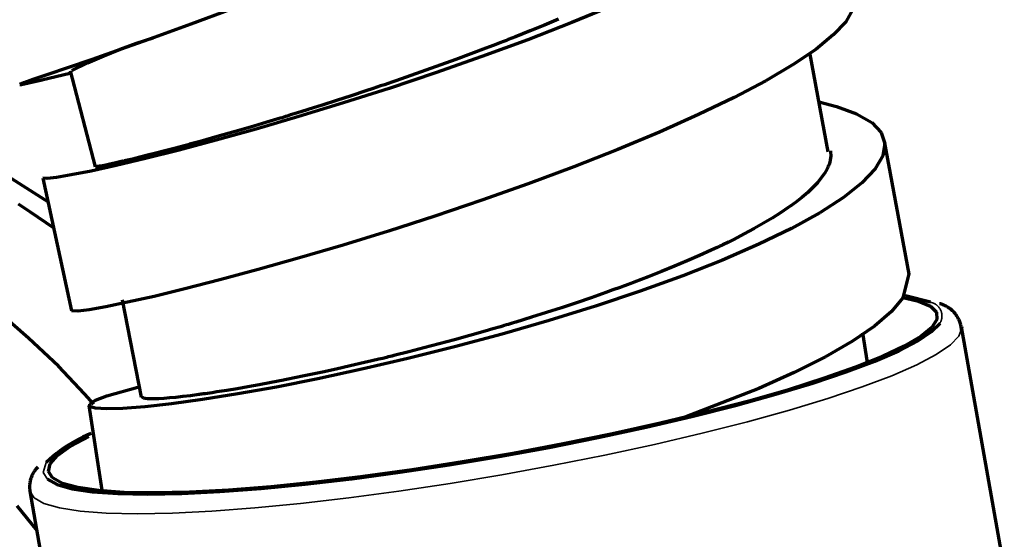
# Model space of a CAD drawing. Header units: millimetres. Extents: x 76 to 932, y 218 to 766.
# Tile 84 of 98: x 894 to 930, y 454 to 473. Entities that reach past the tile are written whole.
import ezdxf

# ---------------------------------------------------------------- set-up
doc = ezdxf.new("R2010")
doc.units = ezdxf.units.MM
doc.layers.add('Livello 1', color=18, linetype='Continuous', true_color=0x000000)

msp = doc.modelspace()

# ---------------------------------------------------------------- linework, layer by layer
at = {"layer": 'Livello 1', "color": 18, "lineweight": 70, "true_color": 0x000000}
for p, q in [((901.778, 473.174), (900.321, 472.634)), ((915.871, 473.333), (914.319, 472.694)), ((924.623, 473.17), (924.373, 472.729)), ((900.321, 472.634), (898.977, 472.151)), ((914.319, 472.694), (912.693, 472.063)), ((913.825, 472.817), (913.306, 472.602)), ((924.373, 472.729), (923.918, 472.242)), ((912.784, 472.391), (912.248, 472.175)), ((913.306, 472.602), (912.784, 472.391)), ((897.722, 471.718), (898.328, 471.939)), ((898.977, 472.151), (897.759, 471.717)), ((898.328, 471.939), (898.941, 472.14)), ((912.693, 472.063), (911.013, 471.445)), ((911.705, 471.964), (911.43, 471.858)), ((911.772, 471.988), (911.705, 471.964)), ((911.839, 472.017), (911.772, 471.988)), ((911.909, 472.041), (911.839, 472.017)), ((911.976, 472.07), (911.909, 472.041)), ((912.114, 472.123), (911.976, 472.07)), ((912.248, 472.175), (912.114, 472.123)), ((923.918, 472.242), (923.272, 471.713)), ((897.759, 471.717), (896.694, 471.346)), ((897.123, 471.478), (897.722, 471.718)), ((910.608, 471.547), (910.057, 471.343)), ((911.158, 471.752), (910.608, 471.547)), ((911.43, 471.858), (911.158, 471.752)), ((923.272, 471.713), (922.44, 471.152)), ((923.734, 467.946), (923.05, 471.593)), ((896.694, 471.346), (895.791, 471.036)), ((895.95, 470.941), (896.532, 471.218)), ((896.532, 471.218), (897.123, 471.478)), ((911.013, 471.445), (909.313, 470.852)), ((910.057, 471.343), (909.507, 471.142)), ((894.849, 470.595), (895.879, 470.842)), ((895.791, 471.036), (895.064, 470.785)), ((895.886, 470.927), (896.807, 467.402)), ((909.313, 470.852), (907.609, 470.281)), ((908.957, 470.944), (908.403, 470.75)), ((909.507, 471.142), (908.957, 470.944)), ((922.44, 471.152), (921.434, 470.563)), ((894.182, 470.482), (894.038, 470.422)), ((894.101, 470.422), (894.376, 470.482)), ((894.524, 470.602), (894.182, 470.482)), ((894.376, 470.482), (894.86, 470.598)), ((895.064, 470.785), (894.524, 470.602)), ((907.567, 470.464), (907.429, 470.415)), ((907.708, 470.51), (907.567, 470.464)), ((907.845, 470.556), (907.708, 470.51)), ((908.403, 470.75), (907.845, 470.556)), ((921.434, 470.563), (920.27, 469.949)), ((894.038, 470.422), (894.101, 470.422)), ((907.609, 470.281), (905.926, 469.745)), ((906.745, 470.186), (906.205, 470.006)), ((907.016, 470.277), (906.745, 470.186)), ((907.292, 470.369), (907.016, 470.277)), ((907.429, 470.415), (907.292, 470.369)), ((905.926, 469.745), (904.289, 469.244)), ((905.672, 469.833), (905.143, 469.664)), ((906.205, 470.006), (905.672, 469.833)), ((920.27, 469.949), (918.965, 469.318)), ((923.431, 469.769), (924.034, 469.618)), ((904.367, 469.42), (904.113, 469.343)), ((904.625, 469.501), (904.367, 469.42)), ((905.143, 469.664), (904.625, 469.501)), ((924.034, 469.618), (924.775, 469.346)), ((903.115, 469.039), (902.638, 468.898)), ((904.289, 469.244), (902.723, 468.789)), ((903.608, 469.187), (903.115, 469.039)), ((903.672, 469.205), (903.608, 469.187)), ((903.736, 469.226), (903.672, 469.205)), ((903.795, 469.244), (903.736, 469.226)), ((903.859, 469.265), (903.795, 469.244)), ((903.986, 469.304), (903.859, 469.265)), ((904.113, 469.343), (903.986, 469.304)), ((918.965, 469.318), (917.533, 468.679)), ((924.775, 469.346), (925.326, 469.029)), ((925.326, 469.029), (925.671, 468.665)), ((902.723, 468.789), (901.248, 468.376)), ((902.173, 468.761), (901.725, 468.634)), ((902.638, 468.898), (902.173, 468.761)), ((917.533, 468.679), (916.002, 468.041)), ((925.671, 468.665), (925.805, 468.256)), ((901.248, 468.376), (899.887, 468.016)), ((900.666, 468.334), (900.469, 468.281)), ((900.871, 468.39), (900.666, 468.334)), ((901.291, 468.51), (900.871, 468.39)), ((901.725, 468.634), (901.291, 468.51)), ((926.698, 463.455), (925.795, 468.344)), ((899.887, 468.016), (898.656, 467.706)), ((899.361, 467.984), (899.037, 467.903)), ((899.71, 468.076), (899.361, 467.984)), ((900.077, 468.175), (899.71, 468.076)), ((900.127, 468.189), (900.077, 468.175)), ((900.176, 468.2), (900.127, 468.189)), ((900.222, 468.214), (900.176, 468.2)), ((900.271, 468.228), (900.222, 468.214)), ((900.37, 468.253), (900.271, 468.228)), ((900.469, 468.281), (900.37, 468.253)), ((916.002, 468.041), (914.386, 467.406)), ((923.809, 467.988), (923.812, 467.949)), ((923.812, 467.949), (923.823, 467.801)), ((925.805, 468.256), (925.735, 467.808)), ((897.714, 467.579), (897.516, 467.536)), ((898.656, 467.706), (897.576, 467.448)), ((897.767, 467.593), (897.714, 467.579)), ((897.819, 467.603), (897.767, 467.593)), ((897.848, 467.61), (897.819, 467.603)), ((897.876, 467.618), (897.848, 467.61)), ((897.904, 467.625), (897.876, 467.618)), ((897.936, 467.632), (897.904, 467.625)), ((898.056, 467.66), (897.936, 467.632)), ((898.179, 467.688), (898.056, 467.66)), ((898.444, 467.755), (898.179, 467.688)), ((898.73, 467.826), (898.444, 467.755)), ((899.037, 467.903), (898.73, 467.826)), ((923.784, 467.572), (923.759, 467.491)), ((923.801, 467.649), (923.784, 467.572)), ((923.823, 467.801), (923.801, 467.649)), ((925.735, 467.808), (925.456, 467.325)), ((895.089, 466.108), (892.866, 467.515)), ((896.662, 467.247), (895.925, 467.102)), ((897.576, 467.448), (896.662, 467.247)), ((896.825, 467.406), (896.825, 467.409)), ((896.832, 467.406), (896.825, 467.406)), ((896.849, 467.406), (896.832, 467.406)), ((896.853, 467.406), (896.849, 467.406)), ((896.86, 467.406), (896.853, 467.406)), ((896.863, 467.406), (896.86, 467.406)), ((896.87, 467.409), (896.863, 467.406)), ((896.885, 467.409), (896.87, 467.409)), ((896.899, 467.413), (896.885, 467.409)), ((896.973, 467.423), (896.899, 467.413)), ((897.072, 467.441), (896.973, 467.423)), ((897.195, 467.466), (897.072, 467.441)), ((897.343, 467.498), (897.195, 467.466)), ((897.516, 467.536), (897.343, 467.498)), ((914.386, 467.406), (912.714, 466.781)), ((923.692, 467.328), (923.597, 467.162)), ((923.699, 467.349), (923.692, 467.328)), ((923.71, 467.371), (923.699, 467.349)), ((923.72, 467.392), (923.71, 467.371)), ((923.727, 467.409), (923.72, 467.392)), ((923.745, 467.452), (923.727, 467.409)), ((923.759, 467.491), (923.745, 467.452)), ((925.456, 467.325), (924.969, 466.813)), ((894.888, 466.986), (895.936, 462.111)), ((895.033, 466.968), (894.888, 466.983)), ((895.382, 467.011), (895.033, 466.968)), ((895.925, 467.102), (895.382, 467.011)), ((923.477, 466.993), (923.336, 466.817)), ((923.597, 467.162), (923.477, 466.993)), ((912.714, 466.781), (911.006, 466.175)), ((923.17, 466.644), (922.98, 466.464)), ((923.336, 466.817), (923.17, 466.644)), ((924.969, 466.813), (924.292, 466.273)), ((911.006, 466.175), (909.288, 465.593)), ((922.648, 466.189), (922.524, 466.094)), ((922.764, 466.28), (922.648, 466.189)), ((922.98, 466.464), (922.764, 466.28)), ((924.292, 466.273), (923.424, 465.713)), ((893.978, 466.048), (894.426, 465.751)), ((922.263, 465.903), (921.981, 465.713)), ((922.33, 465.952), (922.263, 465.903)), ((922.397, 465.998), (922.33, 465.952)), ((922.461, 466.048), (922.397, 465.998)), ((922.524, 466.094), (922.461, 466.048)), ((894.426, 465.751), (895.265, 465.173)), ((909.288, 465.593), (907.584, 465.042)), ((921.674, 465.522), (921.353, 465.328)), ((921.981, 465.713), (921.674, 465.522)), ((923.424, 465.713), (922.387, 465.141)), ((907.584, 465.042), (905.916, 464.531)), ((921.008, 465.134), (920.644, 464.936)), ((921.353, 465.328), (921.008, 465.134)), ((922.387, 465.141), (921.187, 464.562)), ((920.26, 464.739), (920.062, 464.64)), ((920.644, 464.936), (920.26, 464.739)), ((905.916, 464.531), (904.314, 464.058)), ((919.434, 464.344), (918.997, 464.143)), ((919.54, 464.393), (919.434, 464.344)), ((919.646, 464.443), (919.54, 464.393)), ((919.699, 464.467), (919.646, 464.443)), ((919.752, 464.492), (919.699, 464.467)), ((919.805, 464.517), (919.752, 464.492)), ((919.857, 464.541), (919.805, 464.517)), ((921.187, 464.562), (919.85, 463.98)), ((920.062, 464.64), (919.857, 464.541)), ((904.314, 464.058), (902.797, 463.628)), ((919.85, 463.98), (918.386, 463.402)), ((918.997, 464.143), (918.545, 463.949)), ((902.797, 463.628), (901.386, 463.25)), ((918.083, 463.751), (917.603, 463.557)), ((918.545, 463.949), (918.083, 463.751)), ((901.386, 463.25), (900.105, 462.922)), ((917.113, 463.363), (916.605, 463.169)), ((918.386, 463.402), (916.824, 462.837)), ((917.603, 463.557), (917.113, 463.363)), ((926.694, 463.469), (926.469, 462.59)), ((900.105, 462.922), (898.97, 462.647)), ((915.825, 462.88), (915.557, 462.784)), ((916.086, 462.975), (915.825, 462.88)), ((916.153, 463), (916.086, 462.975)), ((916.217, 463.024), (916.153, 463)), ((916.284, 463.049), (916.217, 463.024)), ((916.347, 463.07), (916.284, 463.049)), ((916.478, 463.12), (916.347, 463.07)), ((916.605, 463.169), (916.478, 463.12)), ((897.802, 462.52), (898.5, 458.943)), ((898.97, 462.647), (897.992, 462.428)), ((915.024, 462.598), (914.485, 462.414)), ((915.557, 462.784), (915.024, 462.598)), ((916.824, 462.837), (915.18, 462.287)), ((926.469, 462.59), (926.049, 462.086)), ((926.416, 462.615), (927.051, 462.474)), ((927.485, 462.428), (926.567, 462.661)), ((894.362, 461.116), (893.145, 462.167)), ((896.585, 462.157), (896.172, 462.1)), ((897.195, 462.266), (896.585, 462.157)), ((897.992, 462.428), (897.195, 462.266)), ((913.938, 462.231), (913.384, 462.054)), ((915.18, 462.287), (913.483, 461.758)), ((914.485, 462.414), (913.938, 462.231)), ((927.051, 462.474), (927.485, 462.291)), ((927.485, 462.291), (927.71, 462.065)), ((927.855, 462.366), (927.82, 462.375)), ((927.891, 462.355), (927.855, 462.366)), ((927.926, 462.343), (927.891, 462.355)), ((927.96, 462.33), (927.926, 462.343)), ((927.994, 462.316), (927.96, 462.33)), ((928.028, 462.3), (927.994, 462.316)), ((928.061, 462.283), (928.028, 462.3)), ((928.093, 462.265), (928.061, 462.283)), ((928.125, 462.247), (928.093, 462.265)), ((928.156, 462.226), (928.125, 462.247)), ((928.187, 462.205), (928.156, 462.226)), ((928.216, 462.183), (928.187, 462.205)), ((928.245, 462.16), (928.216, 462.183)), ((928.273, 462.136), (928.245, 462.16)), ((896.172, 462.1), (895.939, 462.111)), ((912.827, 461.878), (912.262, 461.705)), ((913.384, 462.054), (912.827, 461.878)), ((926.049, 462.086), (925.428, 461.553)), ((927.724, 461.8), (927.53, 461.504)), ((927.71, 462.065), (927.724, 461.8)), ((928.3, 462.111), (928.273, 462.136)), ((928.326, 462.085), (928.3, 462.111)), ((928.352, 462.058), (928.326, 462.085)), ((928.376, 462.03), (928.352, 462.058)), ((928.4, 462.001), (928.376, 462.03)), ((928.422, 461.972), (928.4, 462.001)), ((928.443, 461.942), (928.422, 461.972)), ((928.464, 461.911), (928.443, 461.942)), ((928.483, 461.879), (928.464, 461.911)), ((928.501, 461.847), (928.483, 461.879)), ((928.518, 461.814), (928.501, 461.847)), ((928.534, 461.781), (928.518, 461.814)), ((911.408, 461.451), (911.126, 461.37)), ((911.694, 461.532), (911.408, 461.451)), ((911.765, 461.553), (911.694, 461.532)), ((913.483, 461.758), (911.751, 461.26)), ((911.835, 461.574), (911.765, 461.553)), ((911.909, 461.596), (911.835, 461.574)), ((911.98, 461.617), (911.909, 461.596)), ((912.121, 461.663), (911.98, 461.617)), ((912.262, 461.705), (912.121, 461.663)), ((925.428, 461.553), (924.62, 460.999)), ((927.53, 461.504), (927.128, 461.176)), ((927.527, 461.356), (927.837, 461.666)), ((928.549, 461.747), (928.534, 461.781)), ((928.562, 461.712), (928.549, 461.747)), ((928.574, 461.678), (928.562, 461.712)), ((928.585, 461.642), (928.574, 461.678)), ((928.595, 461.607), (928.585, 461.642)), ((928.604, 461.571), (928.595, 461.607)), ((928.611, 461.534), (928.604, 461.571)), ((928.617, 461.498), (928.611, 461.534)), ((928.622, 461.461), (928.617, 461.498)), ((928.625, 461.424), (928.622, 461.461)), ((928.628, 461.387), (928.625, 461.424)), ((930.197, 452.656), (928.631, 461.529)), ((928.631, 461.529), (928.635, 461.476)), ((895.459, 460.079), (894.362, 461.116)), ((910.562, 461.208), (910.001, 461.052)), ((911.751, 461.26), (910.011, 460.791)), ((911.126, 461.37), (910.562, 461.208)), ((925.17, 460.213), (925.005, 461.306)), ((927.128, 461.176), (926.521, 460.82)), ((927.022, 461.014), (927.527, 461.356)), ((910.011, 460.791), (908.29, 460.361)), ((908.883, 460.752), (908.329, 460.611)), ((909.44, 460.901), (908.883, 460.752)), ((910.001, 461.052), (909.44, 460.901)), ((924.62, 460.999), (923.632, 460.431)), ((926.521, 460.82), (925.721, 460.439)), ((926.324, 460.65), (927.022, 461.014)), ((908.29, 460.361), (906.607, 459.969)), ((907.232, 460.34), (906.963, 460.276)), ((907.369, 460.371), (907.232, 460.34)), ((907.503, 460.407), (907.369, 460.371)), ((907.574, 460.424), (907.503, 460.407)), ((907.641, 460.439), (907.574, 460.424)), ((907.708, 460.456), (907.641, 460.439)), ((907.778, 460.474), (907.708, 460.456)), ((908.329, 460.611), (907.778, 460.474)), ((923.632, 460.431), (922.479, 459.853)), ((925.721, 460.439), (924.736, 460.043)), ((925.442, 460.266), (926.324, 460.65)), ((896.419, 459.07), (895.459, 460.079)), ((905.662, 459.976), (905.161, 459.867)), ((906.173, 460.093), (905.662, 459.976)), ((906.699, 460.213), (906.173, 460.093)), ((906.963, 460.276), (906.699, 460.213)), ((924.736, 460.043), (923.579, 459.638)), ((924.384, 459.871), (925.442, 460.266)), ((904.991, 459.62), (903.464, 459.317)), ((903.954, 459.617), (903.894, 459.602)), ((904.071, 459.638), (903.954, 459.617)), ((904.191, 459.662), (904.071, 459.638)), ((904.427, 459.712), (904.191, 459.662)), ((904.67, 459.761), (904.427, 459.712)), ((905.161, 459.867), (904.67, 459.761)), ((906.607, 459.969), (904.991, 459.62)), ((922.479, 459.853), (921.18, 459.267)), ((923.579, 459.638), (922.267, 459.221)), ((923.17, 459.461), (924.384, 459.871)), ((897.234, 458.999), (898.38, 459.313)), ((902.021, 459.257), (901.64, 459.193)), ((902.42, 459.324), (902.021, 459.257)), ((903.464, 459.317), (902.042, 459.063)), ((902.832, 459.401), (902.42, 459.324)), ((903.27, 459.482), (902.832, 459.401)), ((903.721, 459.571), (903.27, 459.482)), ((903.778, 459.581), (903.721, 459.571)), ((903.838, 459.592), (903.778, 459.581)), ((903.894, 459.602), (903.838, 459.592)), ((921.18, 459.267), (918.464, 458.209)), ((921.812, 459.052), (923.17, 459.461)), ((896.754, 458.689), (896.419, 459.07)), ((896.818, 458.84), (897.234, 458.999)), ((898.546, 458.929), (898.536, 458.953)), ((898.581, 458.907), (898.546, 458.929)), ((898.645, 458.893), (898.581, 458.907)), ((898.73, 458.886), (898.645, 458.893)), ((899.146, 458.89), (899.061, 458.886)), ((899.329, 458.9), (899.146, 458.89)), ((899.541, 458.918), (899.329, 458.9)), ((899.774, 458.939), (899.541, 458.918)), ((900.028, 458.967), (899.774, 458.939)), ((900.307, 458.999), (900.028, 458.967)), ((900.61, 459.038), (900.307, 458.999)), ((900.649, 459.045), (900.61, 459.038)), ((900.687, 459.052), (900.649, 459.045)), ((900.73, 459.056), (900.687, 459.052)), ((900.769, 459.063), (900.73, 459.056)), ((902.042, 459.063), (900.751, 458.855)), ((900.85, 459.073), (900.769, 459.063)), ((900.934, 459.084), (900.85, 459.073)), ((901.104, 459.109), (900.934, 459.084)), ((901.277, 459.137), (901.104, 459.109)), ((901.64, 459.193), (901.277, 459.137)), ((920.323, 458.639), (921.812, 459.052)), ((922.267, 459.221), (920.81, 458.805)), ((896.578, 458.643), (897.054, 455.531)), ((896.602, 458.604), (896.606, 458.706)), ((896.81, 458.537), (896.602, 458.604)), ((896.606, 458.706), (896.818, 458.84)), ((897.22, 458.512), (896.81, 458.537)), ((898.631, 458.59), (897.83, 458.526)), ((899.612, 458.699), (898.631, 458.59)), ((898.842, 458.883), (898.73, 458.886)), ((898.874, 458.883), (898.842, 458.883)), ((898.91, 458.883), (898.874, 458.883)), ((898.927, 458.883), (898.91, 458.883)), ((898.945, 458.883), (898.927, 458.883)), ((898.962, 458.883), (898.945, 458.883)), ((898.98, 458.883), (898.962, 458.883)), ((899.061, 458.886), (898.98, 458.883)), ((900.751, 458.855), (899.612, 458.699)), ((918.725, 458.234), (920.323, 458.639)), ((920.81, 458.805), (919.237, 458.392)), ((897.83, 458.526), (897.22, 458.512)), ((917.039, 457.839), (918.725, 458.234)), ((919.237, 458.392), (917.561, 457.99)), ((915.282, 457.461), (917.039, 457.839)), ((917.561, 457.99), (915.804, 457.599)), ((895.897, 457.144), (896.574, 457.507)), ((896.36, 457.481), (896.213, 457.408)), ((896.51, 457.549), (896.36, 457.481)), ((896.662, 457.613), (896.51, 457.549)), ((913.476, 457.101), (915.282, 457.461)), ((915.804, 457.599), (913.994, 457.228)), ((895.424, 456.805), (895.897, 457.144)), ((895.785, 457.16), (895.648, 457.068)), ((895.925, 457.247), (895.785, 457.16)), ((896.068, 457.33), (895.925, 457.247)), ((896.213, 457.408), (896.068, 457.33)), ((911.645, 456.766), (913.476, 457.101)), ((913.994, 457.228), (912.149, 456.882)), ((895.256, 456.768), (895.132, 456.66)), ((895.152, 456.494), (895.424, 456.805)), ((895.384, 456.872), (895.256, 456.768)), ((895.514, 456.973), (895.384, 456.872)), ((895.648, 457.068), (895.514, 456.973)), ((909.814, 456.463), (911.645, 456.766)), ((912.149, 456.882), (910.294, 456.569)), ((894.701, 456.378), (894.676, 456.352)), ((895.132, 456.66), (895.011, 456.547)), ((895.092, 456.219), (895.152, 456.494)), ((908.001, 456.188), (909.814, 456.463)), ((910.294, 456.569), (908.452, 456.283)), ((894.467, 456.023), (894.455, 455.989)), ((894.481, 456.056), (894.467, 456.023)), ((894.495, 456.088), (894.481, 456.056)), ((894.511, 456.12), (894.495, 456.088)), ((894.528, 456.152), (894.511, 456.12)), ((894.546, 456.182), (894.528, 456.152)), ((894.565, 456.213), (894.546, 456.182)), ((894.585, 456.242), (894.565, 456.213)), ((894.607, 456.271), (894.585, 456.242)), ((894.629, 456.299), (894.607, 456.271)), ((894.652, 456.326), (894.629, 456.299)), ((894.676, 456.352), (894.652, 456.326)), ((895.244, 455.979), (895.092, 456.219)), ((906.653, 456.032), (904.91, 455.824)), ((906.23, 455.951), (908.001, 456.188)), ((908.452, 456.283), (906.653, 456.032)), ((894.398, 455.71), (894.397, 455.674)), ((894.397, 455.674), (894.397, 455.638)), ((894.397, 455.638), (894.398, 455.603)), ((894.401, 455.745), (894.398, 455.71)), ((894.405, 455.781), (894.401, 455.745)), ((894.41, 455.816), (894.405, 455.781)), ((894.417, 455.851), (894.41, 455.816)), ((894.424, 455.886), (894.417, 455.851)), ((894.433, 455.921), (894.424, 455.886)), ((894.443, 455.955), (894.433, 455.921)), ((894.455, 455.989), (894.443, 455.955)), ((895.057, 455.937), (895.413, 455.739)), ((895.604, 455.782), (895.244, 455.979)), ((895.413, 455.739), (895.967, 455.584)), ((896.168, 455.627), (895.604, 455.782)), ((903.256, 455.658), (901.704, 455.535)), ((902.899, 455.595), (904.522, 455.75)), ((904.91, 455.824), (903.256, 455.658)), ((904.522, 455.75), (906.23, 455.951)), ((894.398, 455.603), (894.4, 455.567)), ((894.4, 455.567), (894.403, 455.532)), ((894.403, 455.532), (894.408, 455.496)), ((894.408, 455.496), (895.974, 446.62)), ((895.967, 455.584), (896.715, 455.475)), ((896.927, 455.514), (896.168, 455.627)), ((896.715, 455.475), (897.643, 455.408)), ((897.876, 455.45), (896.927, 455.514)), ((897.643, 455.408), (898.737, 455.387)), ((898.998, 455.429), (897.876, 455.45)), ((898.737, 455.387), (899.989, 455.411)), ((900.278, 455.461), (898.998, 455.429)), ((899.989, 455.411), (901.383, 455.478)), ((901.704, 455.535), (900.278, 455.461)), ((901.383, 455.478), (902.899, 455.595)), ((894.68, 454.05), (893.939, 454.963))]:
    msp.add_line(p, q, dxfattribs=at)
at = {"layer": 'Livello 1', "color": 18, "lineweight": 35, "true_color": 0x000000}
for p, q in [((927.502, 462.425), (927.485, 462.428)), ((927.519, 462.421), (927.502, 462.425)), ((927.536, 462.417), (927.519, 462.421)), ((927.553, 462.412), (927.536, 462.417)), ((927.57, 462.406), (927.553, 462.412)), ((927.586, 462.4), (927.57, 462.406)), ((927.603, 462.393), (927.586, 462.4)), ((927.619, 462.386), (927.603, 462.393)), ((927.634, 462.378), (927.619, 462.386)), ((927.65, 462.37), (927.634, 462.378)), ((927.665, 462.361), (927.65, 462.37)), ((927.68, 462.351), (927.665, 462.361)), ((927.695, 462.341), (927.68, 462.351)), ((927.709, 462.331), (927.695, 462.341)), ((927.723, 462.32), (927.709, 462.331)), ((927.736, 462.308), (927.723, 462.32)), ((927.749, 462.297), (927.736, 462.308)), ((927.762, 462.284), (927.749, 462.297)), ((927.774, 462.272), (927.762, 462.284)), ((927.786, 462.258), (927.774, 462.272)), ((927.797, 462.245), (927.786, 462.258)), ((927.808, 462.231), (927.797, 462.245)), ((927.818, 462.217), (927.808, 462.231)), ((927.828, 462.202), (927.818, 462.217)), ((927.837, 462.187), (927.828, 462.202)), ((927.846, 462.172), (927.837, 462.187)), ((927.854, 462.156), (927.846, 462.172)), ((927.862, 462.14), (927.854, 462.156)), ((927.869, 462.124), (927.862, 462.14)), ((927.875, 462.108), (927.869, 462.124)), ((927.881, 462.091), (927.875, 462.108)), ((927.887, 462.074), (927.881, 462.091)), ((927.892, 462.057), (927.887, 462.074)), ((927.887, 461.779), (927.892, 461.796)), ((927.896, 462.04), (927.892, 462.057)), ((927.892, 461.796), (927.896, 461.813)), ((927.9, 462.023), (927.896, 462.04)), ((927.896, 461.813), (927.9, 461.83)), ((927.903, 462.006), (927.9, 462.023)), ((927.9, 461.83), (927.903, 461.848)), ((927.905, 461.988), (927.903, 462.006)), ((927.903, 461.848), (927.905, 461.865)), ((927.907, 461.971), (927.905, 461.988)), ((927.905, 461.865), (927.907, 461.883)), ((927.908, 461.953), (927.907, 461.971)), ((927.907, 461.883), (927.908, 461.9)), ((927.909, 461.935), (927.908, 461.953)), ((927.908, 461.9), (927.909, 461.918)), ((927.909, 461.918), (927.909, 461.935)), ((927.837, 461.666), (927.846, 461.681)), ((927.846, 461.681), (927.854, 461.697)), ((927.854, 461.697), (927.862, 461.713)), ((927.862, 461.713), (927.869, 461.729)), ((927.869, 461.729), (927.876, 461.745)), ((927.876, 461.745), (927.882, 461.762)), ((927.882, 461.762), (927.887, 461.779)), ((928.635, 461.476), (928.532, 461.183)), ((928.532, 461.183), (928.222, 460.862)), ((928.222, 460.862), (927.7, 460.509)), ((927.7, 460.509), (926.98, 460.132)), ((926.98, 460.132), (926.066, 459.733)), ((926.066, 459.733), (924.976, 459.32)), ((924.976, 459.32), (923.717, 458.897)), ((923.717, 458.897), (922.306, 458.47)), ((922.306, 458.47), (920.761, 458.043)), ((920.761, 458.043), (919.103, 457.62)), ((919.103, 457.62), (917.349, 457.211)), ((917.349, 457.211), (915.522, 456.815)), ((915.522, 456.815), (913.649, 456.445)), ((895.011, 456.547), (894.898, 456.184)), ((913.649, 456.445), (911.747, 456.096)), ((894.898, 456.184), (895.057, 455.937)), ((911.747, 456.096), (909.842, 455.778)), ((909.842, 455.778), (907.962, 455.496)), ((894.563, 455.249), (894.408, 455.496)), ((907.962, 455.496), (906.12, 455.249)), ((894.923, 455.045), (894.563, 455.249)), ((895.495, 454.882), (894.923, 455.045)), ((904.349, 455.045), (902.667, 454.882)), ((906.12, 455.249), (904.349, 455.045)), ((896.26, 454.762), (895.495, 454.882)), ((897.216, 454.692), (896.26, 454.762)), ((898.352, 454.667), (897.216, 454.692)), ((899.647, 454.692), (898.352, 454.667)), ((901.093, 454.762), (899.647, 454.692)), ((902.667, 454.882), (901.093, 454.762))]:
    msp.add_line(p, q, dxfattribs=at)

doc.saveas('drawing.dxf')
